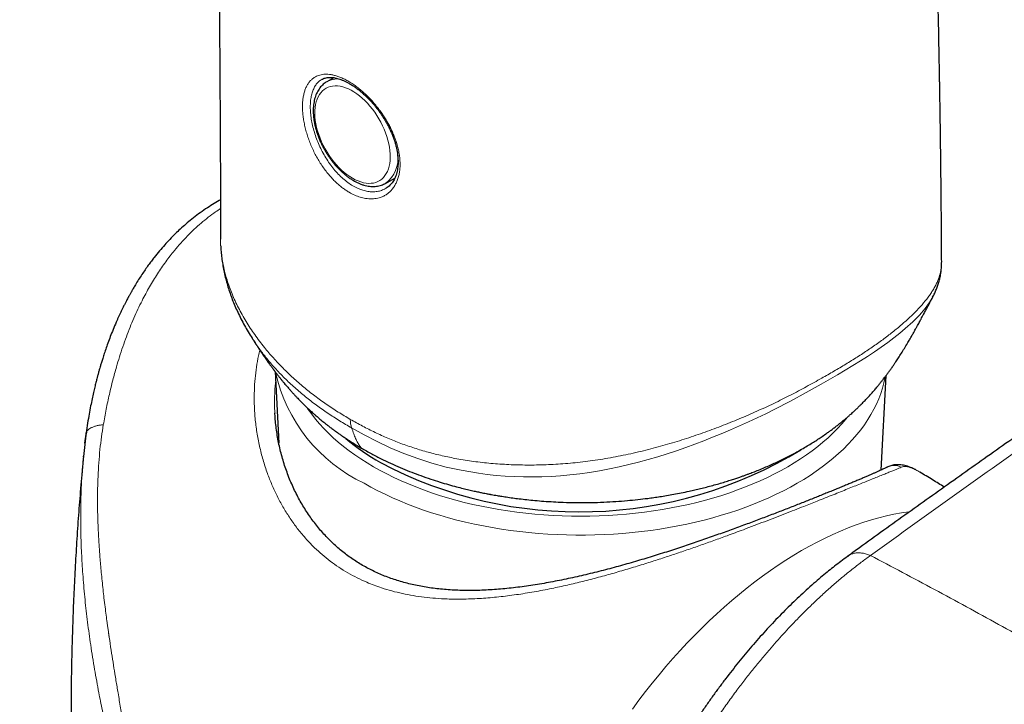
# Model space of a CAD drawing. Header units: millimetres. Extents: x 8 to 791, y 12 to 1717.
# Tile 24 of 256: x 615 to 652, y 512 to 538. Entities that reach past the tile are written whole.
import ezdxf

# ---------------------------------------------------------------- set-up
doc = ezdxf.new("R2010")
doc.units = ezdxf.units.MM

msp = doc.modelspace()

# ---------------------------------------------------------------- linework, layer by layer
at = {"color": 7, "linetype": 'Continuous', "lineweight": 30}
for p, q in [((627.003, 535.31), (626.736, 535.153)), ((628.964, 531.295), (629.324, 531.498)), ((628.968, 531.297), (628.964, 531.295)), ((628.976, 531.104), (628.982, 531.108)), ((622.707, 529.182), (622.707, 529.173)), ((650.089, 528.299), (650.089, 528.307)), ((649.745, 526.973), (649.742, 526.967)), ((624.773, 524.153), (624.917, 521.428)), ((647.786, 520.409), (647.977, 523.999)), ((624.768, 522.581), (624.769, 522.576)), ((617.553, 521.432), (617.596, 521.781)), ((617.596, 521.781), (617.604, 521.832)), ((617.498, 520.918), (617.5, 520.943)), ((649.26, 520.337), (649.258, 520.338)), ((646.529, 517.142), (646.533, 517.145))]:
    msp.add_line(p, q, dxfattribs=at)
at = {"color": 8, "linetype": 'Continuous', "lineweight": 0}
for p, q in [((624.769, 522.576), (624.78, 522.385)), ((617.596, 521.781), (617.604, 521.82))]:
    msp.add_line(p, q, dxfattribs=at)
at = {"color": 8, "linetype": 'Continuous', "lineweight": 0, "flags": 128}
for points in [[(627.717, 531.491), (627.823, 531.435), (627.928, 531.388), (628.032, 531.35), (628.134, 531.322), (628.235, 531.304), (628.332, 531.297), (628.426, 531.299), (628.516, 531.311), (628.602, 531.334), (628.682, 531.366), (628.758, 531.408), (628.828, 531.46), (628.892, 531.52), (628.949, 531.59), (629, 531.668), (629.044, 531.754), (629.08, 531.848), (629.109, 531.949), (629.13, 532.057), (629.144, 532.17), (629.15, 532.289), (629.148, 532.412), (629.138, 532.54), (629.121, 532.671), (629.095, 532.804), (629.063, 532.939), (629.023, 533.076), (628.975, 533.212), (628.921, 533.349), (628.861, 533.484), (628.794, 533.618), (628.721, 533.748), (628.643, 533.876), (628.559, 534), (628.471, 534.119), (628.379, 534.232), (628.284, 534.34), (628.185, 534.441), (628.083, 534.535), (627.98, 534.622), (627.875, 534.701), (627.77, 534.771), (627.664, 534.832), (627.558, 534.884), (627.453, 534.926), (627.35, 534.959), (627.249, 534.982), (627.15, 534.995), (627.054, 534.997), (626.962, 534.99), (626.874, 534.973), (626.791, 534.945), (626.712, 534.908), (626.64, 534.861), (626.573, 534.805), (626.512, 534.74), (626.458, 534.666), (626.411, 534.583), (626.371, 534.493), (626.338, 534.396), (626.313, 534.292), (626.295, 534.181), (626.285, 534.065), (626.283, 533.944), (626.289, 533.818), (626.303, 533.689), (626.324, 533.557), (626.353, 533.422), (626.39, 533.286), (626.433, 533.15), (626.484, 533.013), (626.542, 532.877), (626.605, 532.743), (626.675, 532.61), (626.751, 532.481), (626.832, 532.355), (626.918, 532.234), (627.008, 532.118), (627.102, 532.007), (627.199, 531.902), (627.299, 531.804), (627.401, 531.714), (627.506, 531.631), (627.611, 531.557), (627.717, 531.491)], [(649.742, 526.967), (649.719, 526.923), (649.645, 526.799), (649.466, 526.549), (649.248, 526.296), (648.994, 526.043), (648.707, 525.785), (648.498, 525.611), (648.277, 525.436), (648.043, 525.26), (647.798, 525.083), (647.542, 524.906), (647.277, 524.73), (647.003, 524.555), (646.721, 524.38), (646.132, 524.03), (645.517, 523.676), (644.942, 523.353), (644.345, 523.03), (643.725, 522.71), (643.406, 522.552), (643.082, 522.397), (642.75, 522.242), (642.413, 522.09), (642.069, 521.939), (641.719, 521.791), (641.389, 521.656), (641.054, 521.524), (640.714, 521.395), (640.369, 521.269), (640.019, 521.148), (639.665, 521.03), (639.306, 520.918), (638.944, 520.812), (638.579, 520.712), (638.211, 520.619), (637.841, 520.533), (637.469, 520.455), (637.095, 520.384), (636.722, 520.323), (636.347, 520.271), (635.973, 520.228), (635.616, 520.196), (635.261, 520.172), (634.907, 520.157), (634.555, 520.151), (634.205, 520.153), (633.858, 520.163), (633.514, 520.182), (633.173, 520.209), (632.834, 520.245), (632.499, 520.289), (631.838, 520.403), (631.278, 520.529), (630.729, 520.679), (630.191, 520.851), (629.666, 521.045), (629.152, 521.26), (628.65, 521.493), (628.161, 521.744), (627.683, 522.01), (627.683, 522.01), (627.683, 522.01)], [(647.941, 523.945), (647.939, 523.935), (647.895, 523.729), (647.84, 523.525), (647.774, 523.322), (647.697, 523.12), (647.61, 522.919), (647.512, 522.721), (647.403, 522.524), (647.284, 522.329), (647.155, 522.136), (647.015, 521.946), (646.866, 521.758), (646.706, 521.573), (646.537, 521.391), (646.358, 521.211), (646.169, 521.036), (645.971, 520.863), (645.764, 520.695), (645.549, 520.53), (645.324, 520.369), (645.091, 520.212), (644.85, 520.059), (644.601, 519.91), (644.343, 519.767), (644.079, 519.627), (643.807, 519.493), (643.528, 519.363), (643.242, 519.239), (642.95, 519.119), (642.651, 519.005), (642.347, 518.896), (642.037, 518.793), (641.721, 518.695), (641.401, 518.603), (641.075, 518.516), (640.746, 518.436), (640.412, 518.361), (640.074, 518.292), (639.733, 518.23), (639.388, 518.173), (639.041, 518.123), (638.691, 518.078), (638.339, 518.041), (637.985, 518.009), (637.63, 517.983), (637.273, 517.964), (636.916, 517.952), (636.558, 517.945), (636.2, 517.945), (635.842, 517.952), (635.484, 517.964), (635.128, 517.983), (634.772, 518.009), (634.418, 518.041), (634.066, 518.078), (633.717, 518.123), (633.369, 518.173), (633.025, 518.23), (632.684, 518.292), (632.346, 518.361), (632.012, 518.436), (631.682, 518.516), (631.357, 518.603), (631.036, 518.695), (630.721, 518.793), (630.411, 518.896), (630.106, 519.005), (629.808, 519.119), (629.515, 519.239), (629.23, 519.363), (628.951, 519.493), (628.679, 519.627), (628.414, 519.767), (628.157, 519.91)], [(625.993, 522.776), (626.032, 522.718), (626.166, 522.531), (626.31, 522.348), (626.464, 522.166), (626.627, 521.988), (626.801, 521.813), (626.983, 521.641), (627.175, 521.472), (627.376, 521.307), (627.586, 521.145), (627.805, 520.988), (628.032, 520.834), (628.267, 520.685), (628.51, 520.54), (628.761, 520.4), (629.02, 520.264), (629.286, 520.133), (629.558, 520.007), (629.838, 519.886), (630.124, 519.77), (630.416, 519.659), (630.714, 519.553), (631.018, 519.453), (631.327, 519.359), (631.641, 519.27), (631.959, 519.187), (632.282, 519.11), (632.609, 519.039), (632.94, 518.973), (633.274, 518.914), (633.611, 518.861), (633.951, 518.813), (634.294, 518.773), (634.638, 518.738), (634.984, 518.709), (635.332, 518.687), (635.68, 518.671), (636.029, 518.662), (636.379, 518.659), (636.728, 518.662), (637.077, 518.671), (637.426, 518.687), (637.773, 518.709), (638.12, 518.738), (638.464, 518.773), (638.806, 518.813), (639.146, 518.861), (639.483, 518.914), (639.817, 518.973), (640.148, 519.039), (640.475, 519.11), (640.798, 519.187), (641.117, 519.27), (641.431, 519.359), (641.74, 519.453), (642.043, 519.553), (642.341, 519.659), (642.634, 519.77), (642.92, 519.886), (643.199, 520.007), (643.472, 520.133), (643.738, 520.264), (643.996, 520.4), (644.247, 520.54), (644.491, 520.685), (644.726, 520.834), (644.953, 520.988), (645.171, 521.145), (645.381, 521.307), (645.582, 521.472), (645.774, 521.641), (645.957, 521.813), (646.13, 521.988), (646.294, 522.166), (646.448, 522.348), (646.497, 522.409)], [(638.344, 511.339), (638.591, 511.672), (638.842, 512), (639.097, 512.323), (639.356, 512.64), (639.619, 512.952), (639.886, 513.257), (640.155, 513.556), (640.428, 513.849), (640.704, 514.136), (640.983, 514.415), (641.264, 514.688), (641.548, 514.954), (641.834, 515.212), (642.122, 515.462), (642.411, 515.705), (642.703, 515.94), (642.995, 516.167), (643.289, 516.386), (643.584, 516.597), (643.88, 516.799), (644.177, 516.993), (644.473, 517.178), (644.77, 517.353), (645.067, 517.52), (645.364, 517.678), (645.661, 517.827), (645.956, 517.966), (646.251, 518.096), (646.545, 518.217), (646.838, 518.328), (647.13, 518.429), (647.419, 518.521), (647.707, 518.602), (647.993, 518.674), (648.277, 518.736), (648.558, 518.788), (648.837, 518.831), (648.876, 518.836)]]:
    msp.add_lwpolyline(points, dxfattribs=at)
at = {"color": 8, "linetype": 'Continuous', "lineweight": 0}
for centre, radius, start, end in [((627.15, 534.425), 0.837, 84.0801, 119.4799), ((628.281, 532.234), 1.162, 306.2402, 8.4651), ((630.775, 525.457), 6.133, 192.5305, 244.7337), ((628.653, 522.325), 1.02, 179.277, 198.0159), ((648.287, 519.997), 0.589, 62.9712, 117.761)]:
    msp.add_arc(centre, radius, start, end, dxfattribs=at)
at = {"color": 7, "linetype": 'Continuous', "lineweight": 30}
for centre, radius, start, end in [((633.013, 528.137), 8.563, 229.6122, 240.3569), ((636.328, 535.016), 16.19, 242.1992, 301.3135)]:
    msp.add_arc(centre, radius, start, end, dxfattribs=at)
for points, knots in [([(650.09, 528.307), (650.089, 528.48), (650.087, 528.841), (650.083, 529.379), (650.079, 529.911), (650.075, 530.414), (650.071, 530.891), (650.066, 531.344), (650.062, 531.773), (650.057, 532.177), (650.052, 532.555), (650.048, 532.906), (650.043, 533.228), (650.039, 533.521), (650.035, 533.787), (650.032, 534.026), (650.028, 534.248), (650.025, 534.448), (650.022, 534.626), (650.02, 534.77), (650.018, 534.877), (650.017, 534.952), (650.016, 535.005), (650.015, 535.053), (650.014, 535.106), (650.013, 535.163), (650.012, 535.225), (650.01, 535.314), (650.008, 535.434), (650.005, 535.588), (650.002, 535.764), (649.998, 535.963), (649.994, 536.179), (649.99, 536.404), (649.985, 536.63), (649.969, 537.453), (649.925, 539.402), (649.868, 541.471), (649.817, 543.072), (649.797, 543.69), (649.775, 544.329), (649.752, 544.993), (649.727, 545.68), (649.699, 546.435), (649.666, 547.262), (649.629, 548.163), (649.589, 549.097), (649.548, 550.016), (649.506, 550.918), (649.464, 551.799), (649.419, 552.705), (649.371, 553.634), (649.32, 554.581), (649.266, 555.546), (649.21, 556.528), (649.15, 557.533), (649.083, 558.628), (649.007, 559.816), (648.922, 561.101), (648.831, 562.417), (648.734, 563.764), (648.631, 565.143), (648.526, 566.484), (648.422, 567.783), (648.317, 569.039), (648.208, 570.315), (648.093, 571.601), (647.976, 572.885), (647.855, 574.159), (647.699, 575.769), (647.503, 577.704), (647.263, 579.954), (647.018, 582.148), (646.769, 584.285), (646.515, 586.367), (646.256, 588.415), (645.99, 590.428), (645.721, 592.396), (645.448, 594.318), (645.173, 596.196), (644.894, 598.041), (644.61, 599.854), (644.323, 601.635), (644.033, 603.383), (643.739, 605.1), (643.479, 606.58), (643.254, 607.832), (643.067, 608.858), (642.881, 609.862), (642.697, 610.838), (642.514, 611.794), (642.332, 612.729), (642.152, 613.644), (641.975, 614.526), (641.803, 615.378), (641.635, 616.198), (641.471, 616.987), (641.327, 617.67), (641.204, 618.253), (641.099, 618.742), (640.997, 619.217), (640.897, 619.677), (640.8, 620.123), (640.705, 620.555), (640.613, 620.971), (640.529, 621.349), (640.454, 621.684), (640.389, 621.975), (640.34, 622.193), (640.305, 622.346), (640.284, 622.441), (640.263, 622.531), (640.243, 622.618), (640.226, 622.696), (640.212, 622.756), (640.203, 622.795), (640.197, 622.823), (640.19, 622.855), (640.179, 622.9), (640.165, 622.961), (640.148, 623.037), (640.127, 623.128), (640.099, 623.249), (640.064, 623.404), (640.019, 623.597), (639.969, 623.816), (639.912, 624.062), (639.848, 624.335), (639.78, 624.629), (639.705, 624.946), (639.626, 625.283), (639.54, 625.644), (639.448, 626.03), (639.35, 626.44), (639.245, 626.875), (639.13, 627.349), (639.004, 627.867), (638.866, 628.427), (638.719, 629.017), (638.564, 629.635), (638.406, 630.26), (638.296, 630.692), (638.241, 630.907), (638.238, 630.919)], [0, 0, 0, 0, 0.004719, 0.009877, 0.014704, 0.019294, 0.023647, 0.027762, 0.031709, 0.035409, 0.038863, 0.042071, 0.045032, 0.047701, 0.050132, 0.052325, 0.05428, 0.056213, 0.057839, 0.059158, 0.060169, 0.060786, 0.061209, 0.06164, 0.062117, 0.062642, 0.063214, 0.063833, 0.06509, 0.066505, 0.068079, 0.069941, 0.071975, 0.074048, 0.076122, 0.078197, 0.096734, 0.129906, 0.135448, 0.141143, 0.147063, 0.153209, 0.15958, 0.166176, 0.174239, 0.182616, 0.191306, 0.20031, 0.208304, 0.216531, 0.224989, 0.23368, 0.242603, 0.251593, 0.260807, 0.270245, 0.279907, 0.291702, 0.303815, 0.316245, 0.328993, 0.342059, 0.355443, 0.367167, 0.379125, 0.391316, 0.403679, 0.415979, 0.428195, 0.440326, 0.462346, 0.484082, 0.505531, 0.526103, 0.546405, 0.566435, 0.586194, 0.605681, 0.624555, 0.643167, 0.661516, 0.679602, 0.697425, 0.714985, 0.732282, 0.749316, 0.759888, 0.770354, 0.780597, 0.790554, 0.800223, 0.809911, 0.819293, 0.828368, 0.837138, 0.845602, 0.853759, 0.861611, 0.866832, 0.871908, 0.87684, 0.881628, 0.886271, 0.890769, 0.895124, 0.899306, 0.9026, 0.905641, 0.908431, 0.909458, 0.910446, 0.911395, 0.912305, 0.913173, 0.913847, 0.914198, 0.914397, 0.914716, 0.915193, 0.91583, 0.916626, 0.917581, 0.918695, 0.920428, 0.922443, 0.92474, 0.92732, 0.930183, 0.933328, 0.936614, 0.940159, 0.943965, 0.948031, 0.952357, 0.956943, 0.96179, 0.967421, 0.973367, 0.979628, 0.986203, 0.993092, 0.999628, 1, 1, 1, 1]), ([(615.077, 627.094), (615.105, 626.959), (615.164, 626.679), (615.25, 626.262), (615.335, 625.851), (615.414, 625.463), (615.488, 625.094), (615.561, 624.732), (615.636, 624.356), (615.714, 623.958), (615.796, 623.537), (615.892, 623.043), (616.002, 622.471), (616.126, 621.815), (616.254, 621.127), (616.386, 620.407), (616.522, 619.659), (616.66, 618.884), (616.8, 618.081), (616.943, 617.248), (617.09, 616.376), (617.241, 615.467), (617.395, 614.519), (617.551, 613.537), (617.709, 612.522), (617.867, 611.478), (618.026, 610.408), (618.185, 609.311), (618.345, 608.18), (618.499, 607.058), (618.648, 605.948), (618.792, 604.853), (618.935, 603.73), (619.078, 602.579), (619.221, 601.401), (619.362, 600.199), (619.502, 598.976), (619.667, 597.486), (619.855, 595.723), (620.063, 593.678), (620.263, 591.599), (620.455, 589.486), (620.639, 587.352), (620.815, 585.196), (620.982, 583.02), (621.141, 580.811), (621.294, 578.553), (621.44, 576.245), (621.578, 573.888), (621.708, 571.496), (621.83, 569.069), (621.944, 566.608), (622.05, 564.113), (622.147, 561.583), (622.236, 559.019), (622.317, 556.421), (622.39, 553.789), (622.455, 551.124), (622.512, 548.425), (622.561, 545.693), (622.604, 542.835), (622.641, 539.848), (622.67, 536.73), (622.69, 533.573), (622.701, 531.05), (622.703, 529.578), (622.704, 529.173)], [0, 0, 0, 0, 0.004554, 0.009416, 0.014009, 0.018334, 0.02239, 0.026337, 0.030445, 0.034925, 0.039587, 0.04443, 0.051327, 0.058562, 0.066134, 0.074043, 0.082291, 0.090721, 0.099477, 0.108559, 0.117968, 0.127884, 0.138138, 0.148732, 0.159666, 0.170938, 0.18234, 0.19407, 0.206128, 0.218514, 0.22985, 0.241449, 0.253309, 0.265431, 0.277816, 0.290462, 0.303281, 0.316209, 0.337142, 0.358356, 0.37985, 0.401626, 0.423681, 0.445615, 0.467819, 0.490291, 0.513032, 0.536513, 0.560272, 0.584307, 0.608618, 0.633204, 0.658064, 0.683195, 0.708596, 0.734266, 0.760203, 0.786405, 0.81287, 0.839595, 0.866577, 0.896553, 0.926834, 0.957416, 0.988295, 1, 1, 1, 1]), ([(626.739, 535.153), (626.718, 535.141), (626.671, 535.113), (626.604, 535.059), (626.536, 534.993), (626.475, 534.92), (626.419, 534.84), (626.37, 534.752), (626.328, 534.657), (626.292, 534.556), (626.264, 534.448), (626.243, 534.335), (626.23, 534.217), (626.224, 534.094), (626.225, 533.968), (626.234, 533.838), (626.25, 533.706), (626.274, 533.572), (626.304, 533.437), (626.342, 533.3), (626.385, 533.164), (626.436, 533.028), (626.492, 532.893), (626.554, 532.76), (626.622, 532.629), (626.696, 532.5), (626.774, 532.374), (626.857, 532.252), (626.944, 532.134), (627.035, 532.021), (627.13, 531.913), (627.228, 531.811), (627.33, 531.715), (627.433, 531.625), (627.539, 531.543), (627.647, 531.467), (627.721, 531.422), (627.758, 531.4)], [0, 0, 0, 0, 0.020734, 0.047663, 0.07465, 0.101804, 0.129218, 0.156951, 0.185029, 0.213439, 0.24214, 0.271071, 0.300167, 0.329364, 0.358611, 0.387866, 0.417101, 0.446305, 0.475471, 0.504599, 0.533691, 0.562751, 0.591785, 0.6208, 0.649803, 0.678799, 0.707797, 0.736803, 0.765822, 0.794862, 0.823931, 0.853036, 0.882182, 0.911377, 0.940623, 0.969922, 1, 1, 1, 1]), ([(626.548, 535.241), (626.558, 535.246), (626.588, 535.265), (626.644, 535.287), (626.716, 535.307), (626.793, 535.319), (626.874, 535.322), (626.958, 535.318), (627.045, 535.305), (627.135, 535.285), (627.228, 535.257), (627.325, 535.222), (627.424, 535.178), (627.526, 535.127), (627.631, 535.068), (627.737, 535.001), (627.845, 534.927), (627.953, 534.845), (628.06, 534.757), (628.166, 534.663), (628.271, 534.563), (628.374, 534.458), (628.474, 534.348), (628.571, 534.233), (628.665, 534.115), (628.756, 533.991), (628.844, 533.864), (628.927, 533.733), (629.006, 533.599), (629.079, 533.464), (629.147, 533.327), (629.208, 533.191), (629.263, 533.054), (629.31, 532.92), (629.351, 532.787), (629.384, 532.657), (629.41, 532.528), (629.429, 532.401), (629.441, 532.275), (629.446, 532.152), (629.445, 532.032), (629.436, 531.917), (629.42, 531.807), (629.398, 531.703), (629.369, 531.606), (629.334, 531.516), (629.294, 531.433), (629.247, 531.357), (629.194, 531.287), (629.135, 531.223), (629.069, 531.166), (629.018, 531.128), (628.987, 531.112), (628.981, 531.109)], [0, 0, 0, 0, 0.0101919, 0.032989, 0.0554083, 0.0771191, 0.0981083, 0.1185084, 0.1384699, 0.1580916, 0.1773961, 0.1967372, 0.2162066, 0.2358122, 0.2555455, 0.275387, 0.29531, 0.3152841, 0.3352769, 0.3552508, 0.3751826, 0.3950555, 0.4147897, 0.4344637, 0.4542448, 0.4741705, 0.4942161, 0.5143495, 0.5345332, 0.5547199, 0.5748567, 0.5949014, 0.6148156, 0.6345676, 0.6541241, 0.6732933, 0.6927154, 0.7123464, 0.7321538, 0.7520966, 0.7721279, 0.7921986, 0.8122544, 0.832251, 0.8521654, 0.8719943, 0.8917576, 0.9115428, 0.9319532, 0.9527046, 0.9738713, 0.9953887, 1, 1, 1, 1]), ([(669.75, 533.077), (669.694, 533.041), (668.994, 532.587), (667.656, 531.709), (665.737, 530.443), (663.826, 529.171), (661.922, 527.893), (660.026, 526.609), (658.137, 525.319), (656.256, 524.024), (654.383, 522.723), (652.518, 521.417), (650.66, 520.105), (648.81, 518.787), (647.434, 517.801), (646.677, 517.252), (646.532, 517.147)], [0, 0, 0, 0, 0.006999, 0.08825, 0.169489, 0.250713, 0.33192, 0.413106, 0.49427, 0.575408, 0.656518, 0.737597, 0.818643, 0.899676, 0.980786, 1, 1, 1, 1]), ([(627.758, 531.4), (627.778, 531.389), (627.833, 531.357), (627.926, 531.312), (628.037, 531.266), (628.147, 531.229), (628.256, 531.202), (628.364, 531.184), (628.469, 531.177), (628.572, 531.179), (628.671, 531.19), (628.766, 531.211), (628.856, 531.242), (628.923, 531.271), (628.959, 531.293), (628.968, 531.299)], [0, 0, 0, 0, 0.0460372, 0.1327045, 0.2194233, 0.3060051, 0.3922774, 0.4780299, 0.5630378, 0.6471, 0.7300853, 0.8119693, 0.8928501, 0.9729394, 1, 1, 1, 1]), ([(622.701, 530.671), (622.684, 530.662), (622.582, 530.607), (622.394, 530.493), (622.133, 530.324), (621.87, 530.139), (621.619, 529.946), (621.388, 529.755), (621.178, 529.567), (620.976, 529.375), (620.778, 529.175), (620.579, 528.959), (620.382, 528.731), (620.215, 528.525), (620.074, 528.342), (619.959, 528.187), (619.84, 528.018), (619.717, 527.837), (619.592, 527.644), (619.481, 527.464), (619.39, 527.311), (619.323, 527.194), (619.276, 527.109), (619.244, 527.052), (619.223, 527.014), (619.2, 526.971), (619.169, 526.914), (619.127, 526.834), (619.078, 526.738), (619.024, 526.631), (618.97, 526.522), (618.918, 526.414), (618.868, 526.308), (618.82, 526.203), (618.747, 526.039), (618.653, 525.82), (618.545, 525.551), (618.449, 525.297), (618.365, 525.061), (618.293, 524.848), (618.233, 524.662), (618.184, 524.505), (618.147, 524.383), (618.12, 524.291), (618.102, 524.226), (618.088, 524.176), (618.078, 524.143), (618.071, 524.118), (618.063, 524.089), (618.051, 524.044), (618.031, 523.971), (618.004, 523.867), (617.967, 523.725), (617.925, 523.552), (617.877, 523.346), (617.825, 523.107), (617.769, 522.835), (617.712, 522.529), (617.654, 522.187), (617.619, 521.946), (617.601, 521.82)], [0, 0, 0, 0, 0.005724, 0.035151, 0.066678, 0.099975, 0.132035, 0.161951, 0.189759, 0.216128, 0.244833, 0.273134, 0.30253, 0.33333, 0.350836, 0.369538, 0.389425, 0.410484, 0.432694, 0.45528, 0.470743, 0.483516, 0.493602, 0.498287, 0.502038, 0.505729, 0.51217, 0.520424, 0.531043, 0.542676, 0.554087, 0.565274, 0.576233, 0.586963, 0.597461, 0.626163, 0.652929, 0.677758, 0.700687, 0.721659, 0.739063, 0.753913, 0.766213, 0.773765, 0.779884, 0.784569, 0.787821, 0.789113, 0.791732, 0.795974, 0.80184, 0.812189, 0.82543, 0.841567, 0.860609, 0.882568, 0.907461, 0.935309, 0.966143, 1, 1, 1, 1]), ([(622.713, 528.926), (622.714, 528.893), (622.719, 528.779), (622.736, 528.586), (622.766, 528.344), (622.806, 528.102), (622.855, 527.858), (622.915, 527.614), (622.984, 527.371), (623.063, 527.129), (623.151, 526.889), (623.249, 526.647), (623.359, 526.401), (623.48, 526.153), (623.612, 525.904), (623.752, 525.659), (623.852, 525.499), (623.902, 525.42)], [0, 0, 0, 0, 0.027104, 0.091802, 0.157255, 0.223408, 0.290192, 0.357521, 0.425296, 0.493404, 0.560989, 0.630031, 0.70239, 0.775826, 0.850419, 0.926219, 1, 1, 1, 1]), ([(649.744, 526.973), (649.759, 527.001), (649.8, 527.078), (649.858, 527.207), (649.919, 527.356), (649.971, 527.51), (650.015, 527.668), (650.049, 527.83), (650.072, 527.992), (650.086, 528.139), (650.087, 528.233), (650.087, 528.274)], [0, 0, 0, 0, 0.072222, 0.197249, 0.317049, 0.432239, 0.555869, 0.675851, 0.794329, 0.911654, 1, 1, 1, 1]), ([(628.103, 521.219), (628.232, 521.146), (628.484, 521.004), (628.869, 520.809), (629.244, 520.632), (629.608, 520.473), (629.96, 520.33), (630.316, 520.197), (630.673, 520.073), (631.027, 519.96), (631.354, 519.863), (631.646, 519.783), (631.903, 519.718), (632.125, 519.664), (632.321, 519.619), (632.491, 519.583), (632.63, 519.554), (632.74, 519.532), (632.822, 519.516), (632.883, 519.504), (632.926, 519.496), (632.977, 519.487), (633.054, 519.473), (633.18, 519.451), (633.35, 519.422), (633.562, 519.389), (633.799, 519.355), (634.06, 519.321), (634.341, 519.289), (634.652, 519.258), (634.991, 519.23), (635.347, 519.207), (635.771, 519.187), (636.246, 519.177), (636.763, 519.179), (637.252, 519.194), (637.712, 519.219), (638.144, 519.252), (638.547, 519.292), (638.881, 519.332), (639.16, 519.37), (639.398, 519.406), (639.651, 519.446), (639.921, 519.494), (640.208, 519.549), (640.475, 519.605), (640.72, 519.66), (640.94, 519.712), (641.166, 519.768), (641.398, 519.83), (641.63, 519.895), (641.852, 519.961), (642.054, 520.024), (642.231, 520.081), (642.382, 520.132), (642.511, 520.177), (642.63, 520.22), (642.767, 520.27), (642.937, 520.335), (643.142, 520.416), (643.429, 520.534), (643.783, 520.691), (644.192, 520.888), (644.538, 521.071), (644.819, 521.229), (645.031, 521.354), (645.218, 521.47), (645.391, 521.581), (645.56, 521.694), (645.71, 521.798), (645.842, 521.893), (645.955, 521.976), (646.07, 522.064), (646.185, 522.154), (646.298, 522.245), (646.406, 522.334), (646.503, 522.417), (646.581, 522.484), (646.645, 522.542), (646.709, 522.599), (646.788, 522.671), (646.877, 522.755), (646.965, 522.84), (647.043, 522.918), (647.114, 522.99), (647.198, 523.076), (647.292, 523.176), (647.397, 523.292), (647.499, 523.407), (647.585, 523.507), (647.664, 523.601), (647.735, 523.688), (647.807, 523.778), (647.876, 523.867), (647.943, 523.954), (648.006, 524.038), (648.075, 524.131), (648.148, 524.232), (648.219, 524.333), (648.284, 524.428), (648.36, 524.539), (648.451, 524.677), (648.561, 524.849), (648.675, 525.033), (648.779, 525.205), (648.867, 525.355), (648.94, 525.481), (649.016, 525.614), (649.086, 525.739), (649.148, 525.852), (649.195, 525.937), (649.236, 526.012), (649.272, 526.08), (649.31, 526.15), (649.354, 526.232), (649.4, 526.318), (649.44, 526.394), (649.475, 526.459), (649.511, 526.527), (649.552, 526.605), (649.591, 526.679), (649.623, 526.739), (649.646, 526.782), (649.672, 526.833), (649.704, 526.894), (649.73, 526.942), (649.743, 526.966)], [0, 0, 0, 0, 0.019713, 0.038455, 0.056224, 0.073022, 0.088853, 0.103717, 0.119995, 0.13493, 0.148527, 0.16079, 0.170785, 0.179686, 0.187494, 0.194213, 0.199844, 0.203893, 0.207105, 0.209481, 0.211021, 0.212126, 0.215349, 0.219966, 0.22676, 0.234874, 0.244305, 0.253836, 0.264412, 0.276032, 0.288692, 0.30226, 0.315647, 0.335667, 0.354671, 0.372665, 0.38965, 0.405631, 0.420607, 0.434582, 0.443176, 0.452029, 0.461637, 0.472, 0.483118, 0.494991, 0.503411, 0.512174, 0.521277, 0.530721, 0.540506, 0.550036, 0.55855, 0.566031, 0.5725, 0.577958, 0.582656, 0.587862, 0.595716, 0.604744, 0.614925, 0.633895, 0.653077, 0.672471, 0.684345, 0.695136, 0.704843, 0.713558, 0.722445, 0.731878, 0.737797, 0.744017, 0.750525, 0.757073, 0.763574, 0.770028, 0.775949, 0.780911, 0.783896, 0.787525, 0.79232, 0.798263, 0.804041, 0.808862, 0.812995, 0.817378, 0.824749, 0.831404, 0.837723, 0.84443, 0.84849, 0.85302, 0.858461, 0.863234, 0.867082, 0.871284, 0.875786, 0.880948, 0.886063, 0.890404, 0.894409, 0.901608, 0.909333, 0.917533, 0.925795, 0.931609, 0.936712, 0.941814, 0.948537, 0.952492, 0.956135, 0.959308, 0.961919, 0.964689, 0.968265, 0.97231, 0.975564, 0.977957, 0.980675, 0.984237, 0.988063, 0.99019, 0.991967, 0.993741, 0.996742, 1, 1, 1, 1]), ([(623.902, 525.42), (623.903, 525.42), (623.924, 525.387), (623.962, 525.327), (624.012, 525.248), (624.054, 525.184), (624.089, 525.13), (624.125, 525.075), (624.162, 525.02), (624.2, 524.962), (624.239, 524.903), (624.297, 524.818), (624.374, 524.704), (624.468, 524.57), (624.558, 524.444), (624.641, 524.33), (624.715, 524.23), (624.785, 524.137), (624.85, 524.052), (624.918, 523.965), (624.985, 523.881), (625.053, 523.796), (625.117, 523.718), (625.174, 523.65), (625.23, 523.585), (625.292, 523.513), (625.367, 523.428), (625.448, 523.338), (625.528, 523.25), (625.617, 523.156), (625.719, 523.051), (625.839, 522.93), (625.974, 522.799), (626.112, 522.669), (626.235, 522.558), (626.353, 522.455), (626.479, 522.347), (626.607, 522.242), (626.714, 522.157), (626.795, 522.094), (626.868, 522.037), (626.933, 521.989), (626.991, 521.946), (627.047, 521.905), (627.11, 521.859), (627.189, 521.802), (627.288, 521.733), (627.408, 521.652), (627.549, 521.558), (627.713, 521.454), (627.899, 521.339), (628.033, 521.26), (628.103, 521.219)], [0, 0, 0, 0, 0.000413, 0.017747, 0.032321, 0.042231, 0.05148, 0.06096, 0.070675, 0.080682, 0.091068, 0.101838, 0.125954, 0.151242, 0.174287, 0.194354, 0.214167, 0.230202, 0.247051, 0.263543, 0.281234, 0.298235, 0.315863, 0.330133, 0.341088, 0.357331, 0.376906, 0.398312, 0.418352, 0.437129, 0.464322, 0.493211, 0.526065, 0.562844, 0.592792, 0.612883, 0.646279, 0.680695, 0.701382, 0.720229, 0.736966, 0.751566, 0.764036, 0.775913, 0.789116, 0.806595, 0.828334, 0.854314, 0.884507, 0.918882, 0.957397, 1, 1, 1, 1]), ([(648.012, 520.518), (648.01, 520.517), (647.997, 520.51), (647.966, 520.494), (647.916, 520.47), (647.856, 520.442), (647.786, 520.409), (647.706, 520.373), (647.617, 520.333), (647.519, 520.29), (647.413, 520.244), (647.298, 520.194), (647.175, 520.141), (647.043, 520.085), (646.904, 520.027), (646.757, 519.965), (646.604, 519.902), (646.444, 519.835), (646.277, 519.767), (646.105, 519.696), (645.927, 519.624), (645.744, 519.549), (645.554, 519.473), (645.358, 519.394), (645.155, 519.312), (644.945, 519.229), (644.73, 519.144), (644.51, 519.057), (644.285, 518.969), (644.056, 518.88), (643.821, 518.789), (643.581, 518.697), (643.336, 518.604), (643.085, 518.509), (642.83, 518.414), (642.569, 518.317), (642.303, 518.219), (642.033, 518.121), (641.758, 518.022), (641.478, 517.923), (641.193, 517.822), (640.904, 517.723), (640.613, 517.623), (640.318, 517.524), (640.018, 517.425), (639.713, 517.326), (639.405, 517.228), (639.093, 517.131), (638.776, 517.035), (638.457, 516.94), (638.134, 516.847), (637.81, 516.756), (637.483, 516.667), (637.154, 516.582), (636.824, 516.499), (636.492, 516.419), (636.159, 516.343), (635.825, 516.271), (635.491, 516.204), (635.155, 516.14), (634.82, 516.082), (634.486, 516.029), (634.154, 515.982), (633.826, 515.941), (633.502, 515.907), (633.182, 515.879), (632.866, 515.859), (632.554, 515.845), (632.246, 515.839), (631.943, 515.841), (631.645, 515.85), (631.351, 515.866), (631.064, 515.891), (630.783, 515.923), (630.51, 515.962), (630.243, 516.01), (629.981, 516.065), (629.726, 516.129), (629.477, 516.2), (629.233, 516.279), (628.995, 516.366), (628.761, 516.462), (628.534, 516.565), (628.313, 516.676), (628.1, 516.794), (627.892, 516.919), (627.69, 517.053), (627.492, 517.196), (627.299, 517.346), (627.112, 517.505), (626.931, 517.672), (626.756, 517.846), (626.586, 518.029), (626.423, 518.219), (626.265, 518.418), (626.113, 518.625), (625.968, 518.838), (625.831, 519.058), (625.7, 519.286), (625.577, 519.52), (625.46, 519.762), (625.352, 520.01), (625.251, 520.264), (625.159, 520.523), (625.076, 520.786), (625.002, 521.052), (624.937, 521.321), (624.882, 521.591), (624.837, 521.862), (624.802, 522.133), (624.779, 522.371), (624.771, 522.519), (624.768, 522.576)], [0, 0, 0, 0, 0.002064, 0.010522, 0.019408, 0.028604, 0.038001, 0.047512, 0.057068, 0.066609, 0.076144, 0.085651, 0.095153, 0.104625, 0.114051, 0.123415, 0.132705, 0.141911, 0.151026, 0.160041, 0.168954, 0.17776, 0.186467, 0.195222, 0.20398, 0.212726, 0.221439, 0.230106, 0.238712, 0.247229, 0.255792, 0.264348, 0.272901, 0.281463, 0.290045, 0.298661, 0.307314, 0.315926, 0.324633, 0.333408, 0.342223, 0.35105, 0.359853, 0.368693, 0.377675, 0.386707, 0.3958, 0.404967, 0.41422, 0.423532, 0.432917, 0.442346, 0.451822, 0.461346, 0.47092, 0.480545, 0.49022, 0.499945, 0.509718, 0.519537, 0.529398, 0.53928, 0.549117, 0.558902, 0.568631, 0.578304, 0.58792, 0.597479, 0.606983, 0.616435, 0.625837, 0.635195, 0.644501, 0.653625, 0.662666, 0.671632, 0.680538, 0.6894, 0.698228, 0.706903, 0.715658, 0.724425, 0.73316, 0.741829, 0.750403, 0.758941, 0.767596, 0.776272, 0.784982, 0.793739, 0.802555, 0.811432, 0.820327, 0.829316, 0.83841, 0.847587, 0.856821, 0.866103, 0.875471, 0.88497, 0.894572, 0.90427, 0.914054, 0.923911, 0.933828, 0.94379, 0.953779, 0.963777, 0.97376, 0.983719, 0.993693, 1, 1, 1, 1]), ([(617.612, 521.851), (617.589, 521.697), (617.543, 521.389), (617.511, 521.078), (617.496, 520.922)], [0, 0, 0, 0, 0.501266, 1, 1, 1, 1]), ([(617.604, 521.82), (617.604, 521.828), (617.605, 521.839), (617.611, 521.848), (617.613, 521.851)], [0, 0, 0, 0, 0.768141, 1, 1, 1, 1]), ([(617.497, 520.918), (617.479, 520.731), (617.428, 520.204), (617.357, 519.337), (617.28, 518.317), (617.214, 517.296), (617.158, 516.274), (617.111, 515.251), (617.075, 514.227), (617.048, 513.203), (617.031, 512.179), (617.024, 511.155), (617.027, 510.131), (617.039, 509.107), (617.062, 508.083), (617.094, 507.06), (617.136, 506.038), (617.188, 505.017), (617.25, 503.997), (617.317, 503.033), (617.368, 502.41), (617.391, 502.126)], [0, 0, 0, 0, 0.030058, 0.084441, 0.138834, 0.193234, 0.24764, 0.302049, 0.35646, 0.41087, 0.465278, 0.519682, 0.57408, 0.628471, 0.68285, 0.737218, 0.791571, 0.845909, 0.900229, 0.954529, 1, 1, 1, 1]), ([(649.107, 520.422), (649.102, 520.425), (649.054, 520.451), (648.968, 520.49), (648.85, 520.537), (648.742, 520.572), (648.641, 520.596), (648.545, 520.611), (648.453, 520.617), (648.364, 520.616), (648.279, 520.607), (648.196, 520.59), (648.117, 520.565), (648.056, 520.541), (648.023, 520.523), (648.014, 520.518)], [0, 0, 0, 0, 0.014251, 0.1481, 0.266112, 0.374261, 0.471261, 0.558228, 0.639215, 0.715096, 0.786037, 0.853091, 0.917126, 0.978881, 1, 1, 1, 1]), ([(650.188, 519.767), (650.041, 519.858), (649.733, 520.049), (649.422, 520.237), (649.26, 520.336)], [0, 0, 0, 0, 0.476678, 1, 1, 1, 1]), ([(646.529, 517.143), (646.524, 517.139), (646.436, 517.075), (646.268, 516.95), (646.029, 516.768), (645.793, 516.581), (645.548, 516.38), (645.288, 516.158), (645.017, 515.919), (644.742, 515.668), (644.469, 515.409), (644.199, 515.144), (643.93, 514.872), (643.663, 514.594), (643.399, 514.308), (643.138, 514.018), (642.882, 513.724), (642.629, 513.425), (642.378, 513.119), (642.129, 512.807), (641.884, 512.49), (641.641, 512.167), (641.402, 511.839), (641.166, 511.506), (640.932, 511.168), (640.702, 510.824), (640.475, 510.475), (640.252, 510.122), (640.033, 509.767), (639.82, 509.409), (639.611, 509.049), (639.407, 508.685), (639.207, 508.319), (639.011, 507.95), (638.82, 507.577), (638.633, 507.201), (638.45, 506.822), (638.271, 506.44), (638.097, 506.056), (637.929, 505.67), (637.766, 505.283), (637.607, 504.894), (637.454, 504.503), (637.306, 504.112), (637.163, 503.719), (637.026, 503.327), (636.895, 502.936), (636.771, 502.546), (636.652, 502.157), (636.539, 501.769), (636.432, 501.38), (636.33, 500.99), (636.234, 500.6), (636.143, 500.209), (636.058, 499.819), (635.98, 499.43), (635.908, 499.043), (635.842, 498.659), (635.783, 498.278), (635.73, 497.9), (635.683, 497.525), (635.643, 497.15), (635.61, 496.779), (635.583, 496.41), (635.563, 496.045), (635.549, 495.683), (635.542, 495.323), (635.542, 494.967), (635.549, 494.615), (635.562, 494.266), (635.582, 493.921), (635.61, 493.58), (635.644, 493.242), (635.685, 492.91), (635.733, 492.584), (635.789, 492.264), (635.851, 491.95), (635.92, 491.641), (635.997, 491.338), (636.081, 491.039), (636.172, 490.747), (636.27, 490.462), (636.374, 490.184), (636.486, 489.912), (636.606, 489.645), (636.73, 489.39), (636.861, 489.142), (636.999, 488.902), (637.143, 488.668), (637.294, 488.443), (637.451, 488.226), (637.613, 488.018), (637.781, 487.82), (637.953, 487.631), (638.131, 487.45), (638.315, 487.277), (638.505, 487.113), (638.699, 486.957), (638.875, 486.826), (638.989, 486.75), (639.034, 486.72)], [0, 0, 0, 0, 0.0006049, 0.0100754, 0.0190635, 0.0276735, 0.0368223, 0.0468886, 0.0574785, 0.0680816, 0.0787054, 0.0893592, 0.0998703, 0.1105085, 0.1211205, 0.1316703, 0.1421251, 0.1524537, 0.1629533, 0.1734224, 0.1838794, 0.1943311, 0.2047845, 0.2152446, 0.2257179, 0.2362115, 0.2467325, 0.2572797, 0.2677319, 0.2781435, 0.2885313, 0.2989035, 0.3092685, 0.3196345, 0.3300075, 0.3403954, 0.3508063, 0.36125, 0.3717346, 0.3821276, 0.3925523, 0.4029991, 0.4134585, 0.4239207, 0.434373, 0.444806, 0.4552105, 0.4655777, 0.4759071, 0.4862135, 0.4965672, 0.5069751, 0.5174268, 0.5279118, 0.5384193, 0.5489383, 0.5594568, 0.5699615, 0.5804397, 0.5907876, 0.6012786, 0.611766, 0.622254, 0.6327464, 0.6432468, 0.6537596, 0.6642888, 0.6748386, 0.6854127, 0.6959903, 0.7065449, 0.7172171, 0.7278534, 0.7384594, 0.7490408, 0.7596027, 0.77015, 0.780687, 0.7912182, 0.8017549, 0.8124169, 0.8228078, 0.8332789, 0.8437888, 0.854285, 0.8646972, 0.874774, 0.8850626, 0.8952704, 0.9054026, 0.9154847, 0.9255004, 0.9352859, 0.945073, 0.9548496, 0.9646069, 0.9743366, 0.9840311, 0.9936837, 1, 1, 1, 1])]:
    msp.add_open_spline(points, degree=3, knots=knots, dxfattribs=at)
at = {"color": 8, "linetype": 'Continuous', "lineweight": 0}
for points, knots in [([(627.8, 530.85), (627.728, 530.885), (627.617, 530.939), (627.465, 531.034), (627.346, 531.118), (627.225, 531.215), (627.103, 531.322), (626.975, 531.448), (626.843, 531.591), (626.71, 531.754), (626.583, 531.929), (626.463, 532.112), (626.353, 532.301), (626.251, 532.495), (626.159, 532.696), (626.077, 532.899), (626.005, 533.102), (625.945, 533.304), (625.896, 533.507), (625.858, 533.705), (625.832, 533.898), (625.817, 534.083), (625.814, 534.262), (625.824, 534.432), (625.845, 534.591), (625.877, 534.738), (625.921, 534.875), (625.976, 534.998), (626.042, 535.107), (626.118, 535.201), (626.206, 535.281), (626.296, 535.341), (626.386, 535.384), (626.474, 535.413), (626.57, 535.433), (626.673, 535.443), (626.786, 535.441), (626.905, 535.427), (627.031, 535.4), (627.166, 535.36), (627.31, 535.303), (627.462, 535.23), (627.618, 535.142), (627.775, 535.039), (627.931, 534.924), (628.085, 534.797), (628.238, 534.657), (628.387, 534.506), (628.531, 534.347), (628.668, 534.179), (628.8, 534.003), (628.914, 533.835), (629.012, 533.675), (629.096, 533.527), (629.176, 533.372), (629.25, 533.212), (629.321, 533.038), (629.386, 532.854), (629.441, 532.66), (629.483, 532.467), (629.511, 532.278), (629.523, 532.095), (629.522, 531.92), (629.506, 531.75), (629.475, 531.591), (629.431, 531.441), (629.373, 531.304), (629.302, 531.178), (629.218, 531.065), (629.123, 530.967), (629.018, 530.883), (628.902, 530.814), (628.786, 530.766), (628.673, 530.734), (628.566, 530.715), (628.452, 530.707), (628.332, 530.709), (628.183, 530.727), (628.006, 530.767), (627.869, 530.822), (627.8, 530.85)], [0, 0, 0, 0, 0.018542, 0.028694, 0.039245, 0.049796, 0.061009, 0.072223, 0.085443, 0.098754, 0.112205, 0.12585, 0.139121, 0.152392, 0.165851, 0.179506, 0.192761, 0.206017, 0.219464, 0.233112, 0.246255, 0.259493, 0.272876, 0.28646, 0.299588, 0.312858, 0.326128, 0.339674, 0.352861, 0.36614, 0.379562, 0.393178, 0.40337, 0.413963, 0.424557, 0.435817, 0.447077, 0.458923, 0.470769, 0.482695, 0.495946, 0.509198, 0.522635, 0.536267, 0.549529, 0.56279, 0.576203, 0.589832, 0.603091, 0.61635, 0.62976, 0.643385, 0.653537, 0.664089, 0.674641, 0.685858, 0.697075, 0.710339, 0.723603, 0.73706, 0.750719, 0.763864, 0.777103, 0.790489, 0.804074, 0.817208, 0.830435, 0.843768, 0.857322, 0.870519, 0.883809, 0.89724, 0.910866, 0.921051, 0.931638, 0.942225, 0.953477, 0.964729, 0.982258, 1, 1, 1, 1]), ([(626.547, 535.242), (626.511, 535.218), (626.434, 535.168), (626.338, 535.062), (626.256, 534.931), (626.192, 534.777), (626.146, 534.602), (626.118, 534.409), (626.11, 534.198), (626.12, 533.974), (626.149, 533.738), (626.197, 533.493), (626.264, 533.244), (626.348, 532.993), (626.449, 532.745), (626.567, 532.501), (626.7, 532.267), (626.846, 532.044), (627.005, 531.836), (627.174, 531.646), (627.353, 531.475), (627.537, 531.327), (627.729, 531.2), (627.859, 531.137), (627.925, 531.105)], [0, 0, 0, 0, 0.0421436, 0.0877721, 0.1332566, 0.1785896, 0.2240655, 0.269397, 0.314869, 0.3604873, 0.4059593, 0.451596, 0.4973802, 0.5430182, 0.5885909, 0.6343088, 0.6798819, 0.725328, 0.7709178, 0.8163631, 0.8618072, 0.9073962, 0.95284, 1, 1, 1, 1]), ([(647.386, 517.169), (648.33, 517.849), (650.217, 519.209), (653.071, 521.232), (655.94, 523.241), (658.827, 525.236), (661.731, 527.217), (664.653, 529.184), (667.591, 531.137), (669.564, 532.428), (670.55, 533.073)], [0, 0, 0, 0, 0.124965, 0.24993, 0.374909, 0.499888, 0.624909, 0.74993, 0.874965, 1, 1, 1, 1]), ([(627.925, 531.105), (627.988, 531.08), (628.113, 531.03), (628.299, 530.988), (628.481, 530.972), (628.656, 530.986), (628.822, 531.025), (628.921, 531.075), (628.97, 531.1)], [0, 0, 0, 0, 0.164725, 0.32945, 0.496956, 0.664998, 0.832507, 1, 1, 1, 1]), ([(622.702, 530.339), (622.64, 530.299), (622.482, 530.196), (622.237, 530.011), (621.966, 529.79), (621.702, 529.554), (621.445, 529.302), (621.195, 529.034), (620.976, 528.78), (620.787, 528.541), (620.623, 528.323), (620.463, 528.097), (620.307, 527.862), (620.155, 527.62), (620.007, 527.368), (619.863, 527.109), (619.715, 526.826), (619.565, 526.518), (619.412, 526.181), (619.266, 525.832), (619.125, 525.47), (618.991, 525.094), (618.866, 524.716), (618.738, 524.293), (618.608, 523.819), (618.478, 523.28), (618.357, 522.718), (618.288, 522.33), (618.253, 522.134)], [0, 0, 0, 0, 0.025281, 0.064506, 0.104032, 0.143884, 0.184084, 0.224653, 0.265615, 0.294986, 0.324651, 0.354619, 0.384895, 0.415488, 0.446403, 0.477647, 0.509225, 0.546591, 0.58462, 0.623319, 0.662698, 0.702764, 0.743524, 0.781725, 0.834028, 0.887835, 0.943155, 1, 1, 1, 1]), ([(622.707, 529.173), (622.706, 529.124), (622.705, 528.98), (622.722, 528.74), (622.756, 528.453), (622.807, 528.172), (622.871, 527.897), (622.948, 527.629), (623.038, 527.362), (623.141, 527.097), (623.256, 526.833), (623.383, 526.572), (623.522, 526.313), (623.672, 526.056), (623.832, 525.803), (624.059, 525.471), (624.348, 525.089), (624.709, 524.666), (625.074, 524.28), (625.458, 523.91), (625.862, 523.557), (626.283, 523.224), (626.719, 522.91), (627.169, 522.613), (627.478, 522.43), (627.633, 522.338)], [0, 0, 0, 0, 0.0183224, 0.053535, 0.0889793, 0.1244881, 0.1578236, 0.1911597, 0.224672, 0.2581848, 0.2918728, 0.3255613, 0.3593896, 0.3932184, 0.4271849, 0.4611517, 0.5292868, 0.5876887, 0.6461941, 0.7048624, 0.76362, 0.8225641, 0.8815925, 0.9407644, 1, 1, 1, 1]), ([(627.633, 522.338), (627.787, 522.252), (628.095, 522.078), (628.57, 521.84), (629.056, 521.619), (629.554, 521.42), (630.065, 521.244), (630.588, 521.088), (631.125, 520.953), (631.7, 520.835), (632.315, 520.737), (632.863, 520.675), (633.311, 520.64), (633.653, 520.62), (633.999, 520.608), (634.351, 520.602), (634.706, 520.604), (635.067, 520.614), (635.432, 520.632), (635.802, 520.658), (636.176, 520.692), (636.555, 520.734), (636.936, 520.786), (637.32, 520.846), (637.705, 520.915), (638.091, 520.991), (638.477, 521.076), (638.856, 521.167), (639.228, 521.263), (639.592, 521.365), (639.954, 521.471), (640.313, 521.584), (640.668, 521.701), (641.02, 521.823), (641.368, 521.949), (641.714, 522.08), (642.059, 522.215), (642.401, 522.355), (642.738, 522.498), (643.069, 522.644), (643.396, 522.793), (643.824, 522.995), (644.347, 523.255), (644.954, 523.576), (645.503, 523.881), (646.001, 524.167), (646.45, 524.433), (646.885, 524.703), (647.305, 524.976), (647.707, 525.256), (648.09, 525.541), (648.449, 525.829), (648.781, 526.118), (649.083, 526.405), (649.35, 526.689), (649.543, 526.927), (649.677, 527.116), (649.768, 527.258), (649.848, 527.399), (649.936, 527.58), (650.018, 527.799), (650.079, 528.052), (650.086, 528.218), (650.089, 528.299)], [0, 0, 0, 0, 0.02088, 0.041799, 0.062742, 0.083755, 0.1048, 0.125919, 0.147072, 0.168279, 0.192322, 0.216445, 0.228548, 0.240651, 0.252815, 0.264979, 0.277199, 0.289419, 0.301701, 0.314002, 0.326468, 0.338935, 0.35149, 0.364046, 0.376695, 0.389344, 0.402085, 0.414827, 0.427035, 0.439243, 0.451531, 0.463819, 0.476178, 0.488538, 0.50096, 0.513382, 0.526138, 0.538908, 0.551725, 0.564542, 0.577399, 0.590256, 0.616051, 0.641898, 0.667798, 0.688754, 0.709748, 0.730762, 0.751843, 0.772951, 0.794136, 0.815363, 0.836659, 0.857752, 0.878914, 0.899897, 0.910434, 0.92097, 0.931469, 0.941981, 0.961553, 0.981211, 1, 1, 1, 1]), ([(627.683, 522.01), (627.683, 522.01), (627.528, 522.1), (627.221, 522.283), (626.774, 522.571), (626.342, 522.875), (625.922, 523.198), (625.518, 523.54), (625.13, 523.904), (624.765, 524.286), (624.444, 524.662), (624.165, 525.03), (623.991, 525.275), (623.91, 525.409), (623.903, 525.421)], [0, 0, 0, 0, 0.000009, 0.101547, 0.203136, 0.304708, 0.406222, 0.509943, 0.613757, 0.717553, 0.821251, 0.906395, 0.991611, 1, 1, 1, 1]), ([(648.555, 520.522), (648.526, 520.509), (648.468, 520.485), (648.359, 520.439), (648.234, 520.388), (648.091, 520.329), (647.928, 520.263), (647.747, 520.19), (647.546, 520.109), (647.303, 520.011), (647.042, 519.906), (646.769, 519.796), (646.519, 519.696), (646.253, 519.589), (645.97, 519.476), (645.672, 519.357), (645.384, 519.243), (645.112, 519.135), (644.828, 519.023), (644.503, 518.895), (644.133, 518.751), (643.753, 518.603), (643.364, 518.454), (642.967, 518.303), (642.594, 518.163), (642.251, 518.035), (641.879, 517.898), (641.441, 517.739), (640.934, 517.558), (640.417, 517.379), (639.892, 517.2), (639.359, 517.025), (638.808, 516.849), (638.238, 516.675), (637.65, 516.503), (637.059, 516.339), (636.467, 516.186), (635.873, 516.044), (635.253, 515.91), (634.607, 515.786), (633.937, 515.678), (633.271, 515.594), (632.609, 515.537), (631.954, 515.509), (631.375, 515.513), (630.871, 515.541), (630.44, 515.583), (630.018, 515.643), (629.608, 515.721), (629.208, 515.819), (628.852, 515.926), (628.536, 516.038), (628.225, 516.163), (627.889, 516.318), (627.533, 516.51), (627.194, 516.721), (626.871, 516.951), (626.565, 517.198), (626.299, 517.439), (626.071, 517.67), (625.837, 517.928), (625.581, 518.243), (625.313, 518.62), (625.069, 519.016), (624.848, 519.427), (624.652, 519.851), (624.472, 520.308), (624.313, 520.798), (624.18, 521.319), (624.08, 521.847), (624.013, 522.38), (623.98, 522.914), (623.982, 523.417), (624.011, 523.887), (624.064, 524.322), (624.125, 524.684), (624.178, 524.896), (624.196, 524.969)], [0, 0, 0, 0, 0.0129281, 0.0258981, 0.0388678, 0.0519159, 0.0649638, 0.0780958, 0.0912276, 0.1044125, 0.1218557, 0.1335638, 0.1452769, 0.1569845, 0.1688176, 0.1806565, 0.1924892, 0.201437, 0.2103848, 0.2225035, 0.2346291, 0.2467478, 0.2586539, 0.2705666, 0.2824729, 0.2913116, 0.3001504, 0.3140136, 0.3278862, 0.3417502, 0.355773, 0.3698045, 0.3838282, 0.3990179, 0.4142737, 0.4295297, 0.4448738, 0.460218, 0.4756203, 0.4931645, 0.5107974, 0.52843, 0.5461944, 0.5639582, 0.5818215, 0.5940829, 0.6063498, 0.6186103, 0.6306429, 0.6426817, 0.6547136, 0.6636486, 0.6725836, 0.6848456, 0.6971154, 0.7093772, 0.7214399, 0.7335101, 0.7455732, 0.7545348, 0.7634965, 0.7777688, 0.7920515, 0.8063254, 0.8207608, 0.8352049, 0.8496414, 0.8662967, 0.8830298, 0.8997632, 0.9166038, 0.9334445, 0.95036, 0.9644236, 0.9785557, 0.9926877, 1, 1, 1, 1]), ([(624.794, 523.746), (624.786, 523.67), (624.764, 523.455), (624.754, 523.114), (624.754, 522.801), (624.765, 522.629), (624.768, 522.581)], [0, 0, 0, 0, 0.198678, 0.561269, 0.878435, 1, 1, 1, 1]), ([(617.613, 521.851), (617.622, 521.869), (617.641, 521.908), (617.698, 521.962), (617.776, 522.013), (617.874, 522.057), (617.988, 522.092), (618.115, 522.119), (618.208, 522.129), (618.253, 522.134)], [0, 0, 0, 0, 0.127514, 0.274032, 0.421968, 0.569905, 0.716423, 0.860185, 1, 1, 1, 1]), ([(618.253, 522.134), (618.229, 521.981), (618.18, 521.67), (618.123, 521.189), (618.079, 520.686), (618.051, 520.192), (618.038, 519.788), (618.034, 519.478), (618.033, 519.236), (618.034, 518.987), (618.039, 518.73), (618.046, 518.465), (618.056, 518.225), (618.066, 518.007), (618.077, 517.808), (618.09, 517.591), (618.106, 517.353), (618.125, 517.096), (618.148, 516.818), (618.176, 516.519), (618.207, 516.202), (618.242, 515.88), (618.279, 515.549), (618.318, 515.226), (618.358, 514.913), (618.393, 514.657), (618.421, 514.453), (618.438, 514.331), (618.449, 514.252), (618.455, 514.214), (618.46, 514.177), (618.466, 514.14), (618.471, 514.105), (618.498, 513.919), (618.547, 513.589), (618.619, 513.124), (618.681, 512.738), (618.732, 512.428), (618.772, 512.188), (618.815, 511.935), (618.876, 511.574), (618.955, 511.112), (619.025, 510.708), (619.07, 510.453), (619.09, 510.339), (619.109, 510.226), (619.129, 510.114), (619.148, 510.004), (619.166, 509.895), (619.205, 509.671), (619.261, 509.338), (619.333, 508.902), (619.387, 508.566), (619.424, 508.323), (619.447, 508.167), (619.47, 508.014), (619.491, 507.865), (619.511, 507.718), (619.541, 507.494), (619.578, 507.196), (619.617, 506.833), (619.65, 506.476), (619.673, 506.126), (619.689, 505.781), (619.691, 505.564), (619.692, 505.455)], [0, 0, 0, 0, 0.028756, 0.05865, 0.089696, 0.12182, 0.149414, 0.16362, 0.178257, 0.193328, 0.208831, 0.224768, 0.24114, 0.252098, 0.2639, 0.276885, 0.291055, 0.306408, 0.322947, 0.34067, 0.359579, 0.379324, 0.397921, 0.418102, 0.436513, 0.453152, 0.463163, 0.472402, 0.474694, 0.476933, 0.479119, 0.481253, 0.483333, 0.48536, 0.513979, 0.541141, 0.566846, 0.581313, 0.595274, 0.608731, 0.625554, 0.658169, 0.689152, 0.695884, 0.702535, 0.709104, 0.715593, 0.722001, 0.728328, 0.734574, 0.761045, 0.786501, 0.810965, 0.82031, 0.829508, 0.83856, 0.847469, 0.856235, 0.864862, 0.887831, 0.910129, 0.931808, 0.954823, 0.977527, 1, 1, 1, 1]), ([(628.104, 521.22), (628.099, 521.223), (628.074, 521.236), (628.036, 521.271), (627.976, 521.342), (627.906, 521.455), (627.832, 521.613), (627.756, 521.801), (627.709, 521.936), (627.683, 522.01)], [0, 0, 0, 0, 0.022279, 0.103517, 0.18567, 0.353091, 0.554203, 0.755907, 1, 1, 1, 1]), ([(619.169, 505.871), (619.169, 505.925), (619.168, 506.033), (619.161, 506.201), (619.15, 506.376), (619.134, 506.557), (619.115, 506.741), (619.092, 506.93), (619.064, 507.123), (619.033, 507.324), (618.999, 507.529), (618.964, 507.728), (618.927, 507.921), (618.89, 508.111), (618.84, 508.36), (618.775, 508.674), (618.714, 508.958), (618.671, 509.156), (618.648, 509.261), (618.625, 509.368), (618.601, 509.476), (618.577, 509.586), (618.539, 509.758), (618.488, 509.995), (618.422, 510.3), (618.354, 510.617), (618.285, 510.946), (618.215, 511.286), (618.147, 511.626), (618.075, 511.997), (618, 512.401), (617.921, 512.849), (617.845, 513.307), (617.753, 513.904), (617.653, 514.633), (617.554, 515.495), (617.492, 516.204), (617.453, 516.76), (617.43, 517.157), (617.413, 517.551), (617.4, 517.957), (617.391, 518.484), (617.394, 519.119), (617.417, 519.834), (617.451, 520.432), (617.485, 520.786), (617.498, 520.918)], [0, 0, 0, 0, 0.012495, 0.025077, 0.037777, 0.050628, 0.06366, 0.076491, 0.089653, 0.103168, 0.117056, 0.130721, 0.142818, 0.15532, 0.168235, 0.191989, 0.217079, 0.223875, 0.230766, 0.237751, 0.244831, 0.252007, 0.259279, 0.278441, 0.298365, 0.319057, 0.340519, 0.362757, 0.385771, 0.406955, 0.435536, 0.464785, 0.494707, 0.525302, 0.581628, 0.637552, 0.694415, 0.721037, 0.747181, 0.77285, 0.798954, 0.827785, 0.87784, 0.926097, 0.972603, 1, 1, 1, 1]), ([(649.258, 520.338), (649.209, 520.367), (649.109, 520.425), (648.974, 520.484), (648.851, 520.525), (648.74, 520.546), (648.637, 520.549), (648.582, 520.531), (648.555, 520.522)], [0, 0, 0, 0, 0.165773, 0.336462, 0.493146, 0.650229, 0.824796, 1, 1, 1, 1]), ([(639.037, 486.718), (638.931, 486.791), (638.756, 486.912), (638.525, 487.104), (638.336, 487.274), (638.157, 487.454), (637.985, 487.641), (637.82, 487.838), (637.617, 488.102), (637.384, 488.446), (637.137, 488.875), (636.916, 489.323), (636.739, 489.746), (636.594, 490.144), (636.476, 490.511), (636.37, 490.891), (636.28, 491.266), (636.204, 491.634), (636.141, 491.993), (636.087, 492.36), (636.031, 492.825), (635.982, 493.394), (635.953, 494.045), (635.948, 494.683), (635.964, 495.304), (635.999, 495.939), (636.055, 496.59), (636.132, 497.252), (636.23, 497.928), (636.347, 498.614), (636.485, 499.303), (636.64, 499.993), (636.813, 500.683), (637.006, 501.379), (637.218, 502.08), (637.448, 502.784), (637.698, 503.49), (637.966, 504.197), (638.244, 504.884), (638.529, 505.548), (638.811, 506.169), (639.096, 506.764), (639.381, 507.336), (639.678, 507.902), (639.967, 508.429), (640.244, 508.916), (640.51, 509.365), (640.781, 509.809), (641.069, 510.263), (641.372, 510.725), (641.693, 511.195), (642.02, 511.656), (642.338, 512.088), (642.645, 512.491), (642.942, 512.867), (643.243, 513.235), (643.619, 513.68), (644.073, 514.192), (644.542, 514.69), (644.949, 515.099), (645.29, 515.43), (645.634, 515.75), (645.981, 516.058), (646.33, 516.355), (646.681, 516.64), (647.033, 516.913), (647.268, 517.084), (647.386, 517.169)], [0, 0, 0, 0, 0.01768, 0.029234, 0.040797, 0.051915, 0.063033, 0.074181, 0.085329, 0.105783, 0.126282, 0.14554, 0.164836, 0.178819, 0.192802, 0.206844, 0.220885, 0.233032, 0.24518, 0.257365, 0.269551, 0.290342, 0.31118, 0.329183, 0.347218, 0.365372, 0.383526, 0.401811, 0.420096, 0.438505, 0.456948, 0.474932, 0.492946, 0.511079, 0.529212, 0.547475, 0.565739, 0.584126, 0.602546, 0.619441, 0.636363, 0.651685, 0.667008, 0.682407, 0.697807, 0.710433, 0.723059, 0.735727, 0.748396, 0.762407, 0.776417, 0.790486, 0.804554, 0.816722, 0.82889, 0.841097, 0.853303, 0.874127, 0.894999, 0.90805, 0.921102, 0.934199, 0.947297, 0.960449, 0.9736, 0.9868, 1, 1, 1, 1]), ([(646.533, 517.145), (646.545, 517.155), (646.589, 517.19), (646.68, 517.23), (646.804, 517.263), (646.94, 517.274), (647.083, 517.262), (647.233, 517.229), (647.335, 517.189), (647.386, 517.169)], [0, 0, 0, 0, 0.058134, 0.215112, 0.372089, 0.529067, 0.686045, 0.843022, 1, 1, 1, 1])]:
    msp.add_open_spline(points, degree=3, knots=knots, dxfattribs=at)
msp.add_open_spline([(647.386, 517.169), (648.197, 516.741), (649.818, 515.886), (652.252, 514.559), (654.687, 513.205), (656.311, 512.273), (657.123, 511.807)], degree=3, dxfattribs=at)

doc.saveas('drawing.dxf')
